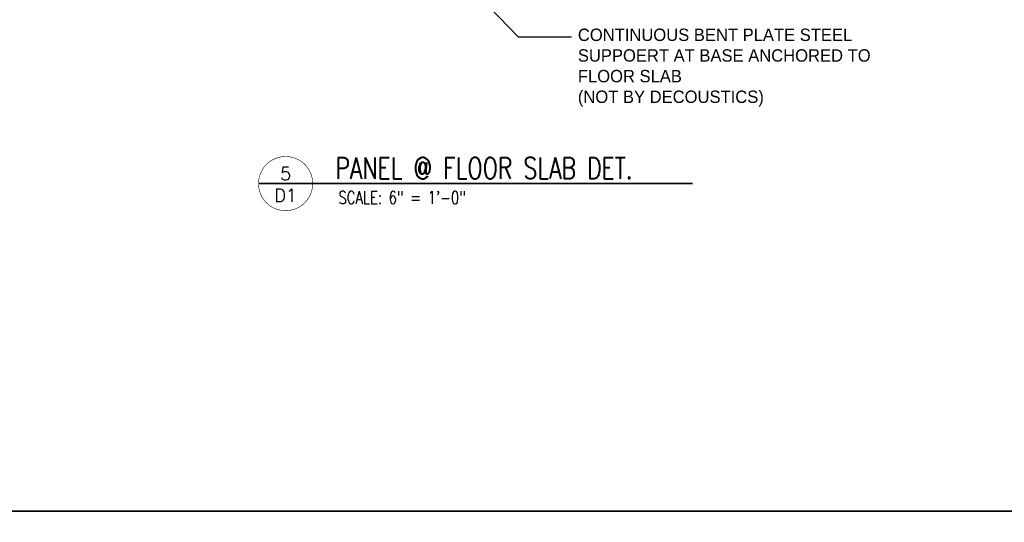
# Model space of a CAD drawing. Header units: inches. Extents: x 0 to 70.2, y -46 to 53.5.
# Tile 40 of 45: x 46.2 to 60.5, y -0.2 to 7.1. Entities that reach past the tile are written whole.
import ezdxf
from ezdxf import colors
from ezdxf.entities.mleader import LeaderData, LeaderLine
from ezdxf.enums import TextEntityAlignment as Align
from ezdxf.math import Vec2, Vec3

# ---------------------------------------------------------------- set-up
doc = ezdxf.new("R2010")
doc.units = ezdxf.units.IN
doc.header["$MEASUREMENT"] = 0
doc.layers.add('1-TEXT', color=2, linetype='Continuous')
doc.layers.add('1-TITLE', color=4, linetype='Continuous')
doc.layers.add('1-VIEWPORT', color=3, linetype='Continuous', plot=False)
doc.styles.add('TEXT', font='romans.shx')

# ---------------------------------------------------------------- blocks, each defined once
blk = doc.blocks.new('*U61')
at = {"layer": '1-TITLE', "const_width": 0.00651}
blk.add_lwpolyline([(0, 0, 1), (0.628, 0, 0.414214), (0.314, 0.314, 0.414214), (0, 0, 2.926408)], format="xyb", dxfattribs=at)
at = {"layer": '1-TITLE', "const_width": 0.02}
blk.add_lwpolyline([(0, 0), (5.027, 0)], dxfattribs=at)
at = {"layer": '1-TEXT', "color": 2, "style": 'TEXT'}
blk.add_attdef('VIEWNAME', (0.89, 0.061), '', height=0.25, dxfattribs=at)
at = {"layer": '1-TEXT', "style": 'TEXT'}
for tag, p in [('DETAIL#', (0.301, 0.094)), ('SHEET#', (0.306, -0.207))]:
    blk.add_attdef(tag, text='', height=0.125, dxfattribs=at).set_placement(p, align=Align.CENTER)
for tag, p in [('NOTE1', (0.926, -0.281)), ('NOTE2', (0.926, -0.463)), ('NOTE3', (0.926, -0.655)), ('NOTE4', (0.926, -0.832))]:
    blk.add_attdef(tag, p, '', height=0.125, dxfattribs=at)

msp = doc.modelspace()

# ---------------------------------------------------------------- linework, layer by layer
at = {"layer": '1-VIEWPORT'}
for points in [[(11, 46), (70.242809, 46), (70.242809, 0), (11, 0)], [(11, 0), (70.242809, 0), (70.242809, -46), (11, -46)]]:
    msp.add_lwpolyline(points, close=True, dxfattribs=at)

# ---------------------------------------------------------------- block references
at = {"layer": '1-TITLE'}
ref = msp.add_blockref('*U61', (49.713322, 4.761997), dxfattribs=dict(at, xscale=1.254172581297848, yscale=1.254172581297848, zscale=1.254172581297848))
ref.add_attrib('VIEWNAME', 'PANEL @ FLOOR SLAB DET.', (50.829663, 4.831157), dxfattribs={"color": 2, "height": 0.31249502, "style": 'TEXT', "width": 0.75})
ref.add_attrib('DETAIL#', '5', dxfattribs={"color": 2, "height": 0.1875, "style": 'TEXT'}).set_placement((50.107412, 4.905765), align=Align.MIDDLE_CENTER)
ref.add_attrib('SHEET#', 'D1', dxfattribs={"color": 2, "height": 0.1875, "style": 'TEXT'}).set_placement((50.107412, 4.592212), align=Align.MIDDLE_CENTER)
ref.add_attrib('NOTE1', 'SCALE: 6" = 1\'-0"', dxfattribs={"color": 2, "height": 0.1875, "style": 'TEXT', "width": 0.75}).set_placement((50.87486, 4.410004), align=Align.BOTTOM_LEFT)

# ---------------------------------------------------------------- leaders
at = {"layer": '1-TEXT'}
ml = msp.add_multileader_mtext('Standard', dxfattribs=at)
ml.set_content('{\\Farchd|c0;\\W1;\\C3;INSTALLING CONTRACTOR TO COORDINATE AND TO PROVIDE FIELD DIMENSIONS OF FRAME}', color=256, style='TEXT')
ml.set_leader_properties(color=4, linetype='ByLayer', lineweight=-1)
ml.build(insert=Vec2(0, 0))
ml.multileader.update_dxf_attribs({"dogleg_length": 0.36, "arrow_head_size": 0.25})
ctx = ml.context
ctx.base_point, ctx.char_height, ctx.arrow_head_size, ctx.landing_gap_size, ctx.plane_origin = Vec3(55.14228, 38.123152), 0.18, 0.25, 0.09, Vec3(51.864865, 36.927114)
ctx.text_align_type = 1
notes = []
notes.append((ctx, [(0, (0, 0, 0), (0, 0), (1, 0), 1, [])]))
ctx.mtext.insert, ctx.mtext.width, ctx.mtext.alignment, ctx.mtext.flow_direction = Vec3(57.306565, 38.213152), 4.21171799, 2, 5
ml = msp.add_multileader_mtext('Standard', dxfattribs=at)
ml.set_content('{\\Farchd|c0;\\C3;INSTALLING CONTRACTOR TO COORDINATE AND TO PROVIDE FIELD DIMENSIONS OF CHANNELS}', color=256, style='TEXT')
ml.set_leader_properties(color=4, linetype='ByLayer', lineweight=-1)
ml.build(insert=Vec2(0, 0))
ml.multileader.update_dxf_attribs({"dogleg_length": 0.36, "arrow_head_size": 0.25})
ctx = ml.context
ctx.base_point, ctx.char_height, ctx.arrow_head_size, ctx.landing_gap_size, ctx.plane_origin = Vec3(48.905378, 19.635724), 0.18, 0.25, 0.09, Vec3(43.553678, 18.439686)
ctx.text_align_type = 1
notes.append((ctx, [(0, (0, 0, 0), (0, 0), (1, 0), 1, [])]))
ctx.mtext.insert, ctx.mtext.width, ctx.mtext.alignment, ctx.mtext.flow_direction = Vec3(51.245378, 19.725724), 4.69636378, 2, 5
ml = msp.add_multileader_mtext('Standard', dxfattribs=at)
ml.set_content('{\\Farchd|c0;\\W1;\\C3;CONTINUOUS BENT PLATE STEEL SUPPOERT AT BASE ANCHORED TO FLOOR SLAB\\P(NOT BY DECOUSTICS)}', color=256, style='TEXT')
ml.set_leader_properties(color=4, linetype='ByLayer', lineweight=-1)
ml.build(insert=Vec2(0, 0))
ml.multileader.update_dxf_attribs({"dogleg_length": 0.36, "arrow_head_size": 0.25})
ctx = ml.context
ctx.base_point, ctx.char_height, ctx.arrow_head_size, ctx.landing_gap_size, ctx.plane_origin = Vec3(54.262687, 6.894034), 0.18, 0.25, 0.09, Vec3(53.314312, 1.903272)
notes.append((ctx, [(0, (1, 1, 0), (53.486774, 6.894034), (1, 0), 0.775912, [(0, [(52.448117, 7.972528)], 0, [])])]))
ctx.mtext.insert, ctx.mtext.width, ctx.mtext.flow_direction = Vec3(54.352687, 7.014034), 4.36318994, 5
for ctx, leaders in notes:
    for number, flags, end, landing, length, lines in leaders:
        leader = LeaderData()
        leader.index, (leader.has_last_leader_line, leader.has_dogleg_vector, leader.attachment_direction) = number, flags
        leader.last_leader_point, leader.dogleg_vector, leader.dogleg_length = Vec3(end), Vec3(landing), length
        for number, points, colour, breaks in lines:
            line = LeaderLine()
            line.index, line.vertices, line.color, line.breaks = number, Vec3.list(points), colors.encode_raw_color(colour), breaks
            leader.lines.append(line)
        ctx.leaders.append(leader)

doc.saveas('drawing.dxf')
